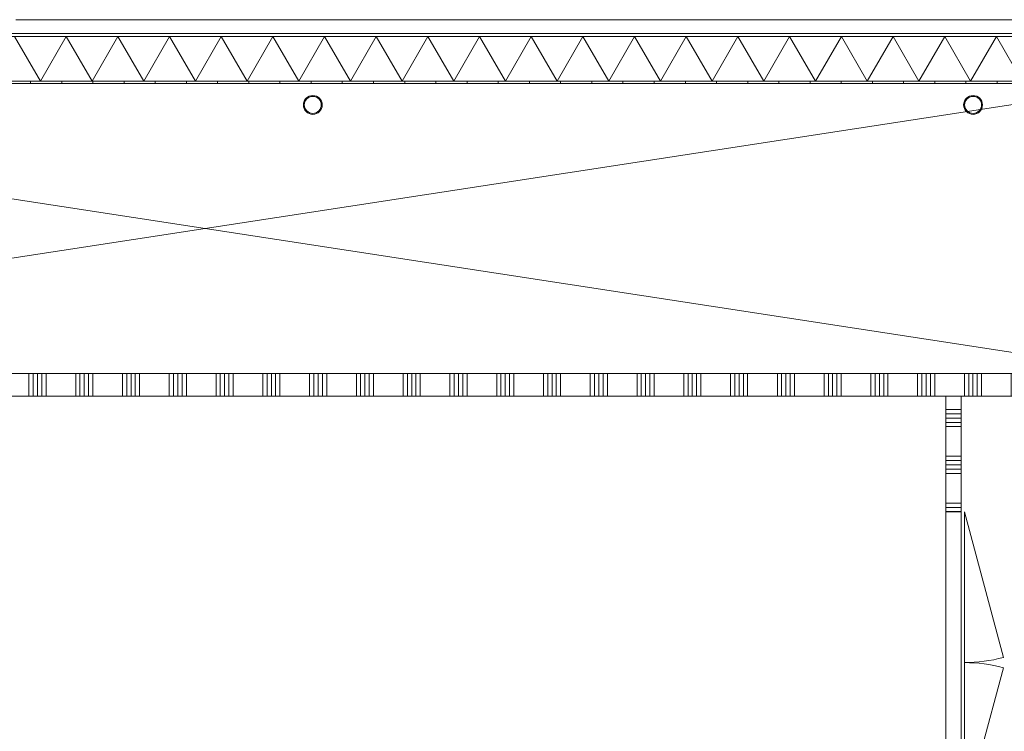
# Model space of a CAD drawing. Header units: millimetres. Extents: x -409 to 257590, y -7786 to 67330.
# Tile 205 of 210: x 173761 to 180076, y 23846 to 28410. Entities that reach past the tile are written whole.
import ezdxf

# ---------------------------------------------------------------- set-up
doc = ezdxf.new("R2010")
doc.units = ezdxf.units.MM
doc.header["$MEASUREMENT"] = 0
doc.linetypes.add('B0702', pattern=[117.37, 78.119999, -39.250001])
for name, color, linetype in [('New_21 Buitenwanden', 7, 'Continuous'), ('New_21 Buitenwanden Doorsnede-arcering', 7, 'Continuous'), ('New_21 Buitenwanden Laagscheidingslijnen', 7, 'Continuous'), ('New_22 NC Binnenwanden', 7, 'Continuous'), ('New_22 NC Binnenwanden Deuren', 7, 'Continuous'), ('New_22 NC Binnenwanden Doorsnede-arcering', 7, 'Continuous'), ('New_22 NC Binnenwanden Laagscheidingslijnen', 7, 'Continuous'), ('New_23 Vloeren', 7, 'Continuous'), ('New_41 Buitenwandafwerking houten latten', 7, 'Continuous'), ('New_Z Ruimtefuncties Zone omranding', 7, 'Continuous'), ('S-COLS-____-OTLN.RVT S', 7, 'Continuous'), ('S-COLS-____-OTLN.RVT S Doorsnede-arcering', 7, 'Continuous')]:
    doc.layers.add(name, color=color, linetype=linetype)

# ---------------------------------------------------------------- blocks, each defined once
blk = doc.blocks.new('Slab_50_3', base_point=(152039.9, 25995.4))
at = {"layer": 'New_23 Vloeren', "color": 1, "linetype": 'Continuous', "lineweight": 0, "flags": 128}
blk.add_lwpolyline([(152039.9, 25995.4), (152039.9, 21435), (166925.3, 21435), (166925.3, 22795), (166805.3, 22795), (166805.3, 24010), (171185.5, 24010, -0.225909), (171564, 23215), (171564.9, 23215), (171564.9, 21435), (180049.9, 21435), (180049.9, 15265.6), (183789.9, 15265.6), (183789.9, 25995.4), (179799.9, 25995.4)], format="xyb", close=True, dxfattribs=at)
blk = doc.blocks.new('Curtain Wall_94_3', base_point=(122029.9, 0))
at = {"layer": 'New_41 Buitenwandafwerking houten latten', "color": 1, "linetype": 'Continuous', "lineweight": 0}
for p, q in [((173785.1, 28409.6), (173740.1, 28409.6)), ((173885.1, 28409.6), (173785.1, 28409.6)), ((173985.1, 28409.6), (173885.1, 28409.6)), ((174085.1, 28409.6), (173985.1, 28409.6)), ((174130.1, 28409.6), (174085.1, 28409.6)), ((174230.1, 28409.6), (174130.1, 28409.6)), ((174330.1, 28409.6), (174230.1, 28409.6)), ((174430.1, 28409.6), (174330.1, 28409.6)), ((174475.1, 28409.6), (174430.1, 28409.6)), ((174575.1, 28409.6), (174475.1, 28409.6)), ((174675.1, 28409.6), (174575.1, 28409.6)), ((174775.1, 28409.6), (174675.1, 28409.6)), ((174820.1, 28409.6), (174775.1, 28409.6)), ((174920.1, 28409.6), (174820.1, 28409.6)), ((175020.1, 28409.6), (174920.1, 28409.6)), ((175120.1, 28409.6), (175020.1, 28409.6)), ((175165.1, 28409.6), (175120.1, 28409.6)), ((175265.1, 28409.6), (175165.1, 28409.6)), ((175365.1, 28409.6), (175265.1, 28409.6)), ((175465.1, 28409.6), (175365.1, 28409.6)), ((175510.1, 28409.6), (175465.1, 28409.6)), ((175610.1, 28409.6), (175510.1, 28409.6)), ((175710.1, 28409.6), (175610.1, 28409.6)), ((175810.1, 28409.6), (175710.1, 28409.6)), ((175855.1, 28409.6), (175810.1, 28409.6)), ((175955.1, 28409.6), (175855.1, 28409.6)), ((176055.1, 28409.6), (175955.1, 28409.6)), ((176155.1, 28409.6), (176055.1, 28409.6)), ((176200.1, 28409.6), (176155.1, 28409.6)), ((176300.1, 28409.6), (176200.1, 28409.6)), ((176400.1, 28409.6), (176300.1, 28409.6)), ((176500.1, 28409.6), (176400.1, 28409.6)), ((176545.1, 28409.6), (176500.1, 28409.6)), ((176645.1, 28409.6), (176545.1, 28409.6)), ((176745.1, 28409.6), (176645.1, 28409.6)), ((176845.1, 28409.6), (176745.1, 28409.6)), ((176890.1, 28409.6), (176845.1, 28409.6)), ((176990.1, 28409.6), (176890.1, 28409.6)), ((177090.1, 28409.6), (176990.1, 28409.6)), ((177190.1, 28409.6), (177090.1, 28409.6)), ((177235.1, 28409.6), (177190.1, 28409.6)), ((177335.1, 28409.6), (177235.1, 28409.6)), ((177435.1, 28409.6), (177335.1, 28409.6)), ((177535.1, 28409.6), (177435.1, 28409.6)), ((177580.1, 28409.6), (177535.1, 28409.6)), ((177680.1, 28409.6), (177580.1, 28409.6)), ((177780.1, 28409.6), (177680.1, 28409.6)), ((177880.1, 28409.6), (177780.1, 28409.6)), ((177925.1, 28409.6), (177880.1, 28409.6)), ((178025.1, 28409.6), (177925.1, 28409.6)), ((178125.1, 28409.6), (178025.1, 28409.6)), ((178225.1, 28409.6), (178125.1, 28409.6)), ((178270.1, 28409.6), (178225.1, 28409.6)), ((178370.1, 28409.6), (178270.1, 28409.6)), ((178470.1, 28409.6), (178370.1, 28409.6)), ((178570.1, 28409.6), (178470.1, 28409.6)), ((178615.1, 28409.6), (178570.1, 28409.6)), ((178715.1, 28409.6), (178615.1, 28409.6)), ((178815.1, 28409.6), (178715.1, 28409.6)), ((178915.1, 28409.6), (178815.1, 28409.6)), ((178960.1, 28409.6), (178915.1, 28409.6)), ((179060.1, 28409.6), (178960.1, 28409.6)), ((179160.1, 28409.6), (179060.1, 28409.6)), ((179260.1, 28409.6), (179160.1, 28409.6)), ((179305.1, 28409.6), (179260.1, 28409.6)), ((179405.1, 28409.6), (179305.1, 28409.6)), ((179505.1, 28409.6), (179405.1, 28409.6)), ((179605.1, 28409.6), (179505.1, 28409.6)), ((179650.1, 28409.6), (179605.1, 28409.6)), ((179750.1, 28409.6), (179650.1, 28409.6)), ((179850.1, 28409.6), (179750.1, 28409.6)), ((179950.1, 28409.6), (179850.1, 28409.6)), ((179995.1, 28409.6), (179950.1, 28409.6)), ((180095.1, 28409.6), (179995.1, 28409.6))]:
    blk.add_line(p, q, dxfattribs=at)
at = {"layer": 'New_41 Buitenwandafwerking houten latten', "color": 253, "linetype": 'B0702', "lineweight": 0, "true_color": 0x99a3a6, "flags": 128}
blk.add_lwpolyline([(183790.1, 28409.6), (183745.1, 28409.6), (183645.1, 28409.6), (183545.1, 28409.6), (183445.1, 28409.6), (183400.1, 28409.6), (183300.1, 28409.6), (183200.1, 28409.6), (183100.1, 28409.6), (183055.1, 28409.6), (182955.1, 28409.6), (182855.1, 28409.6), (182755.1, 28409.6), (182710.1, 28409.6), (182610.1, 28409.6), (182510.1, 28409.6), (182410.1, 28409.6), (182365.1, 28409.6), (182265.1, 28409.6), (182165.1, 28409.6), (182065.1, 28409.6), (182020.1, 28409.6), (181920.1, 28409.6), (181820.1, 28409.6), (181720.1, 28409.6), (181675.1, 28409.6), (181575.1, 28409.6), (181475.1, 28409.6), (181375.1, 28409.6), (181330.1, 28409.6), (181230.1, 28409.6), (181130.1, 28409.6), (181030.1, 28409.6), (180985.1, 28409.6), (180885.1, 28409.6), (180785.1, 28409.6), (180685.1, 28409.6), (180640.1, 28409.6), (180540.1, 28409.6), (180440.1, 28409.6), (180340.1, 28409.6), (180295.1, 28409.6), (180195.1, 28409.6), (180095.1, 28409.6), (179995.1, 28409.6), (179950.1, 28409.6), (179850.1, 28409.6), (179750.1, 28409.6), (179650.1, 28409.6), (179605.1, 28409.6), (179505.1, 28409.6), (179405.1, 28409.6), (179305.1, 28409.6), (179260.1, 28409.6), (179160.1, 28409.6), (179060.1, 28409.6), (178960.1, 28409.6), (178915.1, 28409.6), (178815.1, 28409.6), (178715.1, 28409.6), (178615.1, 28409.6), (178570.1, 28409.6), (178470.1, 28409.6), (178370.1, 28409.6), (178270.1, 28409.6), (178225.1, 28409.6), (178125.1, 28409.6), (178025.1, 28409.6), (177925.1, 28409.6), (177880.1, 28409.6), (177780.1, 28409.6), (177680.1, 28409.6), (177580.1, 28409.6), (177535.1, 28409.6), (177435.1, 28409.6), (177335.1, 28409.6), (177235.1, 28409.6), (177190.1, 28409.6), (177090.1, 28409.6), (176990.1, 28409.6), (176890.1, 28409.6), (176845.1, 28409.6), (176745.1, 28409.6), (176645.1, 28409.6), (176545.1, 28409.6), (176500.1, 28409.6), (176400.1, 28409.6), (176300.1, 28409.6), (176200.1, 28409.6), (176155.1, 28409.6), (176055.1, 28409.6), (175955.1, 28409.6), (175855.1, 28409.6), (175810.1, 28409.6), (175710.1, 28409.6), (175610.1, 28409.6), (175510.1, 28409.6), (175465.1, 28409.6), (175365.1, 28409.6), (175265.1, 28409.6), (175165.1, 28409.6), (175120.1, 28409.6), (175020.1, 28409.6), (174920.1, 28409.6), (174820.1, 28409.6), (174775.1, 28409.6), (174675.1, 28409.6), (174575.1, 28409.6), (174475.1, 28409.6), (174430.1, 28409.6), (174330.1, 28409.6), (174230.1, 28409.6), (174130.1, 28409.6), (174085.1, 28409.6), (173985.1, 28409.6), (173885.1, 28409.6), (173785.1, 28409.6), (173740.1, 28409.6), (173640.1, 28409.6), (173540.1, 28409.6), (173440.1, 28409.6), (173395.1, 28409.6), (173295.1, 28409.6), (173195.1, 28409.6), (173095.1, 28409.6), (173050.1, 28409.6), (172950.1, 28409.6), (172850.1, 28409.6), (172750.1, 28409.6), (172705.1, 28409.6), (172605.1, 28409.6), (172505.1, 28409.6), (172405.1, 28409.6), (172360.1, 28409.6), (172260.1, 28409.6), (172160.1, 28409.6), (172060.1, 28409.6), (172015.1, 28409.6), (171915.1, 28409.6), (171815.1, 28409.6), (171715.1, 28409.6), (171670.1, 28409.6), (171570.1, 28409.6), (171470.1, 28409.6), (171370.1, 28409.6), (171325.1, 28409.6), (171225.1, 28409.6), (171125.1, 28409.6), (171025.1, 28409.6), (170980.1, 28409.6), (170880.1, 28409.6), (170780.1, 28409.6), (170680.1, 28409.6), (170635.1, 28409.6), (170535.1, 28409.6), (170435.1, 28409.6), (170335.1, 28409.6), (170290.1, 28409.6), (170190.1, 28409.6), (170090.1, 28409.6), (169990.1, 28409.6), (169945.1, 28409.6), (169845.1, 28409.6), (169745.1, 28409.6), (169645.1, 28409.6), (169600.1, 28409.6), (169500.1, 28409.6), (169400.1, 28409.6), (169300.1, 28409.6), (169255.1, 28409.6), (169155.1, 28409.6), (169055.1, 28409.6), (168955.1, 28409.6), (168910.1, 28409.6), (168810.1, 28409.6), (168710.1, 28409.6), (168610.1, 28409.6), (168565.1, 28409.6), (168465.1, 28409.6), (168365.1, 28409.6), (168265.1, 28409.6), (168220.1, 28409.6), (168120.1, 28409.6), (168020.1, 28409.6), (167920.1, 28409.6), (167875.1, 28409.6), (167775.1, 28409.6), (167675.1, 28409.6), (167575.1, 28409.6), (167530.1, 28409.6), (167430.1, 28409.6), (167330.1, 28409.6), (167230.1, 28409.6), (167185.1, 28409.6), (167085.1, 28409.6), (166985.1, 28409.6), (166885.1, 28409.6), (166840.1, 28409.6), (166740.1, 28409.6), (166640.1, 28409.6), (166540.1, 28409.6), (166495.1, 28409.6), (166395.1, 28409.6), (166295.1, 28409.6), (166195.1, 28409.6), (166150.1, 28409.6), (166050.1, 28409.6), (165950.1, 28409.6), (165850.1, 28409.6), (165805.1, 28409.6), (165705.1, 28409.6), (165605.1, 28409.6), (165505.1, 28409.6), (165460.1, 28409.6), (165360.1, 28409.6), (165260.1, 28409.6), (165160.1, 28409.6), (165115.1, 28409.6), (165015.1, 28409.6), (164915.1, 28409.6), (164815.1, 28409.6), (164770.1, 28409.6), (164670.1, 28409.6), (164570.1, 28409.6), (164470.1, 28409.6), (164425.1, 28409.6), (164325.1, 28409.6), (164225.1, 28409.6), (164125.1, 28409.6), (164080.1, 28409.6), (163980.1, 28409.6), (163880.1, 28409.6), (163780.1, 28409.6), (163735.1, 28409.6), (163635.1, 28409.6), (163535.1, 28409.6), (163435.1, 28409.6), (163390.1, 28409.6), (163290.1, 28409.6), (163190.1, 28409.6), (163090.1, 28409.6), (163045.1, 28409.6), (162945.1, 28409.6), (162845.1, 28409.6), (162745.1, 28409.6), (162700.1, 28409.6), (162600.1, 28409.6), (162500.1, 28409.6), (162400.1, 28409.6), (162355.1, 28409.6), (162255.1, 28409.6), (162155.1, 28409.6), (162055.1, 28409.6), (162010.1, 28409.6), (161910.1, 28409.6), (161810.1, 28409.6), (161710.1, 28409.6), (161665.1, 28409.6), (161565.1, 28409.6), (161465.1, 28409.6), (161365.1, 28409.6), (161320.1, 28409.6), (161220.1, 28409.6), (161120.1, 28409.6), (161020.1, 28409.6), (160975.1, 28409.6), (160875.1, 28409.6), (160775.1, 28409.6), (160675.1, 28409.6), (160630.1, 28409.6), (160530.1, 28409.6), (160430.1, 28409.6), (160330.1, 28409.6), (160285.1, 28409.6), (160185.1, 28409.6), (160085.1, 28409.6), (159985.1, 28409.6), (159940.1, 28409.6), (159840.1, 28409.6), (159740.1, 28409.6), (159640.1, 28409.6), (159595.1, 28409.6), (159495.1, 28409.6), (159395.1, 28409.6), (159295.1, 28409.6), (159250.1, 28409.6), (159150.1, 28409.6), (159050.1, 28409.6), (158950.1, 28409.6), (158905.1, 28409.6), (158805.1, 28409.6), (158705.1, 28409.6), (158605.1, 28409.6), (158560.1, 28409.6), (158460.1, 28409.6), (158360.1, 28409.6), (158260.1, 28409.6), (158215.1, 28409.6), (158115.1, 28409.6), (158015.1, 28409.6), (157915.1, 28409.6), (157870.1, 28409.6), (157770.1, 28409.6), (157670.1, 28409.6), (157570.1, 28409.6), (157525.1, 28409.6), (157425.1, 28409.6), (157325.1, 28409.6), (157225.1, 28409.6), (157180.1, 28409.6), (157080.1, 28409.6), (156980.1, 28409.6), (156880.1, 28409.6), (156835.1, 28409.6), (156735.1, 28409.6), (156635.1, 28409.6), (156535.1, 28409.6), (156490.1, 28409.6), (156390.1, 28409.6), (156290.1, 28409.6), (156190.1, 28409.6), (156145.1, 28409.6), (156045.1, 28409.6), (155945.1, 28409.6), (155845.1, 28409.6), (155800.1, 28409.6), (155700.1, 28409.6), (155600.1, 28409.6), (155500.1, 28409.6), (155455.1, 28409.6), (155355.1, 28409.6), (155255.1, 28409.6), (155155.1, 28409.6), (155110.1, 28409.6), (155010.1, 28409.6), (154910.1, 28409.6), (154810.1, 28409.6), (154765.1, 28409.6), (154665.1, 28409.6), (154565.1, 28409.6), (154465.1, 28409.6), (154420.1, 28409.6), (154320.1, 28409.6), (154220.1, 28409.6), (154120.1, 28409.6), (154075.1, 28409.6), (153975.1, 28409.6), (153875.1, 28409.6), (153775.1, 28409.6), (153730.1, 28409.6), (153630.1, 28409.6), (153530.1, 28409.6), (153430.1, 28409.6), (153385.1, 28409.6), (153285.1, 28409.6), (153185.1, 28409.6), (153085.1, 28409.6), (153040.1, 28409.6), (152940.1, 28409.6), (152840.1, 28409.6), (152740.1, 28409.6), (152695.1, 28409.6), (152595.1, 28409.6), (152495.1, 28409.6), (152395.1, 28409.6), (152350.1, 28409.6), (152250.1, 28409.6), (152150.1, 28409.6), (152050.1, 28409.6)], dxfattribs=at)
blk = doc.blocks.new('*X2513', base_point=(122029.9, 0))
at = {"layer": 'New_22 NC Binnenwanden Doorsnede-arcering', "color": 254, "linetype": 'Continuous', "lineweight": 0, "true_color": 0xe9ebeb}
for p, q in [((179820, 26035), (179820, 26140.1)), ((179847.4, 26035), (179847.4, 26140.1)), ((179874.8, 26035), (179874.8, 26140.1)), ((179902.3, 26035), (179902.3, 26140.1)), ((179929.7, 26035), (179929.7, 26140.1)), ((180120, 26035.1), (180120, 26140.1)), ((180147.4, 26035.1), (180147.4, 26140.1)), ((180174.8, 26035.1), (180174.8, 26140.1)), ((180202.3, 26035.1), (180202.3, 26140.1)), ((180229.7, 26035.1), (180229.7, 26140.1)), ((180420, 26035.1), (180420, 26140.1)), ((180447.4, 26035.1), (180447.4, 26140.1)), ((180474.8, 26035.1), (180474.8, 26140.1)), ((180502.3, 26035.1), (180502.3, 26140.1)), ((180529.7, 26035.1), (180529.7, 26140.1)), ((180720, 26035.1), (180720, 26140.1)), ((180747.4, 26035.1), (180747.4, 26140.1)), ((180774.8, 26035.1), (180774.8, 26140.1)), ((180802.3, 26035.1), (180802.3, 26140.1)), ((180829.7, 26035.1), (180829.7, 26140.1)), ((181020, 26035.1), (181020, 26140.1)), ((181047.4, 26035.1), (181047.4, 26140.1)), ((181074.8, 26035.1), (181074.8, 26140.1)), ((181102.3, 26035.1), (181102.3, 26140.1)), ((181129.7, 26035.1), (181129.7, 26140.1)), ((181320, 26035.1), (181320, 26140.1)), ((181347.4, 26035.1), (181347.4, 26140.1)), ((181374.8, 26035.1), (181374.8, 26140.1)), ((181402.3, 26035.1), (181402.3, 26140.1)), ((181429.7, 26035.1), (181429.7, 26140.1)), ((181620, 26035.1), (181620, 26140.1)), ((181647.4, 26035.1), (181647.4, 26140.1)), ((181674.8, 26035.1), (181674.8, 26140.1)), ((181702.3, 26035.1), (181702.3, 26140.1)), ((181729.7, 26035.1), (181729.7, 26140.1)), ((181920, 26035.1), (181920, 26140.1)), ((181947.4, 26035.1), (181947.4, 26140.1)), ((181974.8, 26035.1), (181974.8, 26140.1)), ((182002.3, 26035.1), (182002.3, 26140.1)), ((182029.7, 26035.1), (182029.7, 26140.1)), ((182220, 26035.1), (182220, 26140.1)), ((182247.4, 26035.1), (182247.4, 26140.1)), ((182274.8, 26035.1), (182274.8, 26140.1)), ((182302.3, 26035.1), (182302.3, 26140.1)), ((182329.7, 26035.1), (182329.7, 26140.1)), ((182520, 26035.1), (182520, 26140.1)), ((182547.4, 26035.1), (182547.4, 26140.1)), ((182574.8, 26035.1), (182574.8, 26140.1)), ((182602.3, 26035.1), (182602.3, 26140.1)), ((182629.7, 26035.1), (182629.7, 26140.1)), ((182820, 26035.1), (182820, 26140.1)), ((182847.4, 26035.1), (182847.4, 26140.1)), ((182874.8, 26035.1), (182874.8, 26140.1)), ((182902.3, 26035.1), (182902.3, 26140.1)), ((182929.7, 26035.1), (182929.7, 26140.1)), ((183120, 26035.1), (183120, 26140.1)), ((183147.4, 26035.1), (183147.4, 26140.1)), ((183174.8, 26035.1), (183174.8, 26140.1)), ((183202.3, 26035.1), (183202.3, 26140.1)), ((183229.7, 26035.1), (183229.7, 26140.1)), ((183420, 26035.1), (183420, 26140.1)), ((183447.4, 26035.1), (183447.4, 26140.1)), ((183474.8, 26035.1), (183474.8, 26140.1)), ((183502.3, 26035.1), (183502.3, 26140.1)), ((183529.7, 26035.1), (183529.7, 26140.1)), ((183720, 26035.1), (183720, 26140.1)), ((183747.4, 26035.1), (183747.4, 26140.1)), ((183774.8, 26035.1), (183774.8, 26140.1)), ((179820, 25995.1), (179820, 26035)), ((179847.4, 25995.1), (179847.4, 26035)), ((179874.8, 25995.1), (179874.8, 26035)), ((179902.3, 25995.1), (179902.3, 26035)), ((179929.7, 25995.1), (179929.7, 26035)), ((180120, 25995.1), (180120, 26035.1)), ((180147.4, 25995.1), (180147.4, 26035.1)), ((180174.8, 25995.1), (180174.8, 26035.1)), ((180202.3, 25995.1), (180202.3, 26035.1)), ((180229.7, 25995.1), (180229.7, 26035.1)), ((180420, 25995.1), (180420, 26035.1)), ((180447.4, 25995.1), (180447.4, 26035.1)), ((180474.8, 25995.1), (180474.8, 26035.1)), ((180502.3, 25995.1), (180502.3, 26035.1)), ((180529.7, 25995.1), (180529.7, 26035.1)), ((180720, 25995.1), (180720, 26035.1)), ((180747.4, 25995.1), (180747.4, 26035.1)), ((180774.8, 25995.1), (180774.8, 26035.1)), ((180802.3, 25995.1), (180802.3, 26035.1)), ((180829.7, 25995.1), (180829.7, 26035.1)), ((181020, 25995.1), (181020, 26035.1)), ((181047.4, 25995.1), (181047.4, 26035.1)), ((181074.8, 25995.1), (181074.8, 26035.1)), ((181102.3, 25995.1), (181102.3, 26035.1)), ((181129.7, 25995.1), (181129.7, 26035.1)), ((181320, 25995.1), (181320, 26035.1)), ((181347.4, 25995.1), (181347.4, 26035.1)), ((181374.8, 25995.1), (181374.8, 26035.1)), ((181402.3, 25995.1), (181402.3, 26035.1)), ((181429.7, 25995.1), (181429.7, 26035.1)), ((181620, 25995.1), (181620, 26035.1)), ((181647.4, 25995.1), (181647.4, 26035.1)), ((181674.8, 25995.1), (181674.8, 26035.1)), ((181702.3, 25995.1), (181702.3, 26035.1)), ((181729.7, 25995.1), (181729.7, 26035.1)), ((181920, 25995.1), (181920, 26035.1)), ((181947.4, 25995.1), (181947.4, 26035.1)), ((181974.8, 25995.1), (181974.8, 26035.1)), ((182002.3, 25995.1), (182002.3, 26035.1)), ((182029.7, 25995.1), (182029.7, 26035.1)), ((182220, 25995.1), (182220, 26035.1)), ((182247.4, 25995.1), (182247.4, 26035.1)), ((182274.8, 25995.1), (182274.8, 26035.1)), ((182302.3, 25995.1), (182302.3, 26035.1)), ((182329.7, 25995.1), (182329.7, 26035.1)), ((182520, 25995.1), (182520, 26035.1)), ((182547.4, 25995.1), (182547.4, 26035.1)), ((182574.8, 25995.1), (182574.8, 26035.1)), ((182602.3, 25995.1), (182602.3, 26035.1)), ((182629.7, 25995.1), (182629.7, 26035.1)), ((182820, 25995.1), (182820, 26035.1)), ((182847.4, 25995.1), (182847.4, 26035.1)), ((182874.8, 25995.1), (182874.8, 26035.1)), ((182902.3, 25995.1), (182902.3, 26035.1)), ((182929.7, 25995.1), (182929.7, 26035.1)), ((183120, 25995.1), (183120, 26035.1)), ((183147.4, 25995.1), (183147.4, 26035.1)), ((183174.8, 25995.1), (183174.8, 26035.1)), ((183202.3, 25995.1), (183202.3, 26035.1)), ((183229.7, 25995.1), (183229.7, 26035.1)), ((183420, 25995.1), (183420, 26035.1)), ((183447.4, 25995.1), (183447.4, 26035.1)), ((183474.8, 25995.1), (183474.8, 26035.1)), ((183502.3, 25995.1), (183502.3, 26035.1)), ((183529.7, 25995.1), (183529.7, 26035.1)), ((183720, 25995.1), (183720, 26035.1)), ((183747.4, 25995.1), (183747.4, 26035.1)), ((183774.8, 25995.1), (183774.8, 26035.1))]:
    blk.add_line(p, q, dxfattribs=at)
blk = doc.blocks.new('*X2514', base_point=(122029.9, 0))
at = {"layer": 'New_22 NC Binnenwanden Doorsnede-arcering', "color": 254, "linetype": 'Continuous', "lineweight": 0, "true_color": 0xe9ebeb}
for p, q in [((173820, 26035), (173820, 26140)), ((173847.4, 26035), (173847.4, 26140)), ((173874.8, 26035), (173874.8, 26140)), ((173902.3, 26035), (173902.3, 26140)), ((173929.7, 26035), (173929.7, 26140)), ((174120, 26035), (174120, 26140)), ((174147.4, 26035), (174147.4, 26140)), ((174174.8, 26035), (174174.8, 26140)), ((174202.3, 26035), (174202.3, 26140)), ((174229.7, 26035), (174229.7, 26140)), ((174420, 26035), (174420, 26140)), ((174447.4, 26035), (174447.4, 26140)), ((174474.8, 26035), (174474.8, 26140)), ((174502.3, 26035), (174502.3, 26140)), ((174529.7, 26035), (174529.7, 26140)), ((174720, 26035), (174720, 26140)), ((174747.4, 26035), (174747.4, 26140)), ((174774.8, 26035), (174774.8, 26140)), ((174802.3, 26035), (174802.3, 26140)), ((174829.7, 26035), (174829.7, 26140)), ((175020, 26035), (175020, 26140)), ((175047.4, 26035), (175047.4, 26140)), ((175074.8, 26035), (175074.8, 26140)), ((175102.3, 26035), (175102.3, 26140)), ((175129.7, 26035), (175129.7, 26140)), ((175320, 26035), (175320, 26140)), ((175347.4, 26035), (175347.4, 26140)), ((175374.8, 26035), (175374.8, 26140)), ((175402.3, 26035), (175402.3, 26140)), ((175429.7, 26035), (175429.7, 26140)), ((175620, 26035), (175620, 26140)), ((175647.4, 26035), (175647.4, 26140)), ((175674.8, 26035), (175674.8, 26140)), ((175702.3, 26035), (175702.3, 26140)), ((175729.7, 26035), (175729.7, 26140)), ((175920, 26035), (175920, 26140)), ((175947.4, 26035), (175947.4, 26140)), ((175974.8, 26035), (175974.8, 26140)), ((176002.3, 26035), (176002.3, 26140)), ((176029.7, 26035), (176029.7, 26140)), ((176220, 26035), (176220, 26140)), ((176247.4, 26035), (176247.4, 26140)), ((176274.8, 26035), (176274.8, 26140)), ((176302.3, 26035), (176302.3, 26140)), ((176329.7, 26035), (176329.7, 26140)), ((176520, 26035), (176520, 26140)), ((176547.4, 26035), (176547.4, 26140)), ((176574.8, 26035), (176574.8, 26140)), ((176602.3, 26035), (176602.3, 26140)), ((176629.7, 26035), (176629.7, 26140)), ((176820, 26035), (176820, 26140)), ((176847.4, 26035), (176847.4, 26140)), ((176874.8, 26035), (176874.8, 26140)), ((176902.3, 26035), (176902.3, 26140)), ((176929.7, 26035), (176929.7, 26140)), ((177120, 26035), (177120, 26140)), ((177147.4, 26035), (177147.4, 26140)), ((177174.8, 26035), (177174.8, 26140)), ((177202.3, 26035), (177202.3, 26140)), ((177229.7, 26035), (177229.7, 26140)), ((177420, 26035), (177420, 26140)), ((177447.4, 26035), (177447.4, 26140)), ((177474.8, 26035), (177474.8, 26140)), ((177502.3, 26035), (177502.3, 26140)), ((177529.7, 26035), (177529.7, 26140)), ((177720, 26035), (177720, 26140)), ((177747.4, 26035), (177747.4, 26140)), ((177774.8, 26035), (177774.8, 26140)), ((177802.3, 26035), (177802.3, 26140)), ((177829.7, 26035), (177829.7, 26140)), ((178020, 26035), (178020, 26140)), ((178047.4, 26035), (178047.4, 26140)), ((178074.8, 26035), (178074.8, 26140)), ((178102.3, 26035), (178102.3, 26140)), ((178129.7, 26035), (178129.7, 26140)), ((178320, 26035), (178320, 26140)), ((178347.4, 26035), (178347.4, 26140)), ((178374.8, 26035), (178374.8, 26140)), ((178402.3, 26035), (178402.3, 26140)), ((178429.7, 26035), (178429.7, 26140)), ((178620, 26035), (178620, 26140.1)), ((178647.4, 26035), (178647.4, 26140.1)), ((178674.8, 26035), (178674.8, 26140.1)), ((178702.3, 26035), (178702.3, 26140.1)), ((178729.7, 26035), (178729.7, 26140.1)), ((178920, 26035), (178920, 26140.1)), ((178947.4, 26035), (178947.4, 26140.1)), ((178974.8, 26035), (178974.8, 26140.1)), ((179002.3, 26035), (179002.3, 26140.1)), ((179029.7, 26035), (179029.7, 26140.1)), ((179220, 26035), (179220, 26140.1)), ((179247.4, 26035), (179247.4, 26140.1)), ((179274.8, 26035), (179274.8, 26140.1)), ((179302.3, 26035), (179302.3, 26140.1)), ((179329.7, 26035), (179329.7, 26140.1)), ((179520, 26035), (179520, 26140.1)), ((179547.4, 26035), (179547.4, 26140.1)), ((179574.8, 26035), (179574.8, 26140.1)), ((179602.3, 26035), (179602.3, 26140.1)), ((179629.7, 26035), (179629.7, 26140.1)), ((173820, 25995), (173820, 26035)), ((173847.4, 25995), (173847.4, 26035)), ((173874.8, 25995), (173874.8, 26035)), ((173902.3, 25995), (173902.3, 26035)), ((173929.7, 25995), (173929.7, 26035)), ((174120, 25995), (174120, 26035)), ((174147.4, 25995), (174147.4, 26035)), ((174174.8, 25995), (174174.8, 26035)), ((174202.3, 25995), (174202.3, 26035)), ((174229.7, 25995), (174229.7, 26035)), ((174420, 25995), (174420, 26035)), ((174447.4, 25995), (174447.4, 26035)), ((174474.8, 25995), (174474.8, 26035)), ((174502.3, 25995), (174502.3, 26035)), ((174529.7, 25995), (174529.7, 26035)), ((174720, 25995), (174720, 26035)), ((174747.4, 25995), (174747.4, 26035)), ((174774.8, 25995), (174774.8, 26035)), ((174802.3, 25995), (174802.3, 26035)), ((174829.7, 25995), (174829.7, 26035)), ((175020, 25995), (175020, 26035)), ((175047.4, 25995), (175047.4, 26035)), ((175074.8, 25995), (175074.8, 26035)), ((175102.3, 25995), (175102.3, 26035)), ((175129.7, 25995), (175129.7, 26035)), ((175320, 25995), (175320, 26035)), ((175347.4, 25995), (175347.4, 26035)), ((175374.8, 25995), (175374.8, 26035)), ((175402.3, 25995), (175402.3, 26035)), ((175429.7, 25995), (175429.7, 26035)), ((175620, 25995), (175620, 26035)), ((175647.4, 25995), (175647.4, 26035)), ((175674.8, 25995), (175674.8, 26035)), ((175702.3, 25995), (175702.3, 26035)), ((175729.7, 25995), (175729.7, 26035)), ((175920, 25995), (175920, 26035)), ((175947.4, 25995), (175947.4, 26035)), ((175974.8, 25995), (175974.8, 26035)), ((176002.3, 25995), (176002.3, 26035)), ((176029.7, 25995), (176029.7, 26035)), ((176220, 25995), (176220, 26035)), ((176247.4, 25995), (176247.4, 26035)), ((176274.8, 25995), (176274.8, 26035)), ((176302.3, 25995), (176302.3, 26035)), ((176329.7, 25995), (176329.7, 26035)), ((176520, 25995), (176520, 26035)), ((176547.4, 25995), (176547.4, 26035)), ((176574.8, 25995), (176574.8, 26035)), ((176602.3, 25995), (176602.3, 26035)), ((176629.7, 25995), (176629.7, 26035)), ((176820, 25995), (176820, 26035)), ((176847.4, 25995), (176847.4, 26035)), ((176874.8, 25995), (176874.8, 26035)), ((176902.3, 25995), (176902.3, 26035)), ((176929.7, 25995), (176929.7, 26035)), ((177120, 25995), (177120, 26035)), ((177147.4, 25995), (177147.4, 26035)), ((177174.8, 25995), (177174.8, 26035)), ((177202.3, 25995), (177202.3, 26035)), ((177229.7, 25995), (177229.7, 26035)), ((177420, 25995), (177420, 26035)), ((177447.4, 25995), (177447.4, 26035)), ((177474.8, 25995), (177474.8, 26035)), ((177502.3, 25995), (177502.3, 26035)), ((177529.7, 25995), (177529.7, 26035)), ((177720, 25995), (177720, 26035)), ((177747.4, 25995), (177747.4, 26035)), ((177774.8, 25995), (177774.8, 26035)), ((177802.3, 25995), (177802.3, 26035)), ((177829.7, 25995), (177829.7, 26035)), ((178020, 25995), (178020, 26035)), ((178047.4, 25995), (178047.4, 26035)), ((178074.8, 25995), (178074.8, 26035)), ((178102.3, 25995), (178102.3, 26035)), ((178129.7, 25995), (178129.7, 26035)), ((178320, 25995), (178320, 26035)), ((178347.4, 25995), (178347.4, 26035)), ((178374.8, 25995), (178374.8, 26035)), ((178402.3, 25995), (178402.3, 26035)), ((178429.7, 25995), (178429.7, 26035)), ((178620, 25995.1), (178620, 26035)), ((178647.4, 25995.1), (178647.4, 26035)), ((178674.8, 25995.1), (178674.8, 26035)), ((178702.3, 25995.1), (178702.3, 26035)), ((178729.7, 25995.1), (178729.7, 26035)), ((178920, 25995.1), (178920, 26035)), ((178947.4, 25995.1), (178947.4, 26035)), ((178974.8, 25995.1), (178974.8, 26035)), ((179002.3, 25995.1), (179002.3, 26035)), ((179029.7, 25995.1), (179029.7, 26035)), ((179220, 25995.1), (179220, 26035)), ((179247.4, 25995.1), (179247.4, 26035)), ((179274.8, 25995.1), (179274.8, 26035)), ((179302.3, 25995.1), (179302.3, 26035)), ((179329.7, 25995.1), (179329.7, 26035)), ((179520, 25995.1), (179520, 26035)), ((179547.4, 25995.1), (179547.4, 26035)), ((179574.8, 25995.1), (179574.8, 26035)), ((179602.3, 25995.1), (179602.3, 26035)), ((179629.7, 25995.1), (179629.7, 26035))]:
    blk.add_line(p, q, dxfattribs=at)
blk = doc.blocks.new('Wall_582_3', base_point=(152040.5, 26139.8))
at = {"layer": 'New_22 NC Binnenwanden', "color": 8, "linetype": 'Continuous', "lineweight": 0, "true_color": 0x778488, "flags": 128}
for points in [[(179699.9, 26140.1), (152040.5, 26139.8)], [(183789.9, 26140.1), (179799.9, 26140.1)], [(167765.4, 25995), (179699.9, 25995.1)], [(179799.9, 25995.1), (183563.9, 25995.1)]]:
    blk.add_lwpolyline(points, dxfattribs=at)
at = {"layer": 'New_22 NC Binnenwanden Laagscheidingslijnen', "color": 8, "linetype": 'Continuous', "lineweight": 0, "true_color": 0x778488}
for p, q in [((179799.9, 26140.1), (179699.9, 26140.1)), ((179699.9, 25995.1), (179799.9, 25995.1))]:
    blk.add_line(p, q, dxfattribs=at)
at = {"layer": 'New_22 NC Binnenwanden', "color": 8, "lineweight": 0, "true_color": 0x778488}
for name in ['*X2514', '*X2513']:
    blk.add_blockref(name, (122029.9, 0), dxfattribs=at)
blk = doc.blocks.new('*X2530', base_point=(122029.9, 0))
at = {"layer": 'New_21 Buitenwanden Doorsnede-arcering', "linetype": 'Continuous', "lineweight": 0, "true_color": 0xe9ebeb}
for points in [[(173781.3, 28302.6), (173781.3, 28302.5), (173931.3, 28302.5), (173931.3, 28302.6)], [(174081.3, 28302.6), (174081.3, 28302.5), (174231.3, 28302.5), (174231.3, 28302.6)], [(174381.3, 28302.6), (174381.3, 28302.5), (174531.3, 28302.5), (174531.3, 28302.6)], [(174681.3, 28302.6), (174681.3, 28302.5), (174831.3, 28302.5), (174831.3, 28302.6)], [(174981.3, 28302.6), (174981.3, 28302.5), (175131.3, 28302.5), (175131.3, 28302.6)], [(175281.3, 28302.6), (175281.3, 28302.5), (175431.3, 28302.5), (175431.3, 28302.6)], [(175581.3, 28302.6), (175581.3, 28302.5), (175731.3, 28302.5), (175731.3, 28302.6)], [(175881.3, 28302.6), (175881.3, 28302.5), (176031.3, 28302.5), (176031.3, 28302.6)], [(176181.3, 28302.6), (176181.3, 28302.5), (176331.3, 28302.5), (176331.3, 28302.6)], [(176481.3, 28302.6), (176481.3, 28302.5), (176631.3, 28302.5), (176631.3, 28302.6)], [(176781.3, 28302.6), (176781.3, 28302.5), (176931.3, 28302.5), (176931.3, 28302.6)], [(177081.3, 28302.6), (177081.3, 28302.5), (177231.3, 28302.5), (177231.3, 28302.6)], [(177381.3, 28302.6), (177381.3, 28302.5), (177531.3, 28302.5), (177531.3, 28302.6)], [(177681.3, 28302.6), (177681.3, 28302.5), (177831.3, 28302.5), (177831.3, 28302.6)], [(177981.3, 28302.6), (177981.3, 28302.5), (178131.3, 28302.5), (178131.3, 28302.6)], [(178281.3, 28302.6), (178281.3, 28302.5), (178431.3, 28302.5), (178431.3, 28302.6)], [(178581.3, 28302.6), (178581.3, 28302.5), (178731.3, 28302.5), (178731.3, 28302.6)], [(178881.3, 28302.6), (178881.3, 28302.5), (179031.3, 28302.5), (179031.3, 28302.6)], [(179181.3, 28302.6), (179181.3, 28302.5), (179331.3, 28302.5), (179331.3, 28302.6)], [(179481.3, 28302.6), (179481.3, 28302.5), (179631.3, 28302.5), (179631.3, 28302.6)], [(179781.3, 28302.6), (179781.3, 28302.5), (179931.3, 28302.5), (179931.3, 28302.6)]]:
    blk.add_hatch(color=254, dxfattribs=at).paths.add_polyline_path(points)
blk = doc.blocks.new('*X2531', base_point=(122029.9, 0))
at = {"layer": 'New_21 Buitenwanden Doorsnede-arcering', "linetype": 'Continuous', "lineweight": 0, "true_color": 0xe9ebeb}
for points in [[(173781.3, 28015.5), (173781.3, 28015.4), (173931.3, 28015.4), (173931.3, 28015.5)], [(174081.3, 28015.5), (174081.3, 28015.4), (174231.3, 28015.4), (174231.3, 28015.5)], [(174381.3, 28015.5), (174381.3, 28015.4), (174531.3, 28015.4), (174531.3, 28015.5)], [(174681.3, 28015.5), (174681.3, 28015.4), (174831.3, 28015.4), (174831.3, 28015.5)], [(174981.3, 28015.5), (174981.3, 28015.4), (175131.3, 28015.4), (175131.3, 28015.5)], [(175281.3, 28015.5), (175281.3, 28015.4), (175431.3, 28015.4), (175431.3, 28015.5)], [(175581.3, 28015.5), (175581.3, 28015.4), (175731.3, 28015.4), (175731.3, 28015.5)], [(175881.3, 28015.5), (175881.3, 28015.4), (176031.3, 28015.4), (176031.3, 28015.5)], [(176181.3, 28015.5), (176181.3, 28015.4), (176331.3, 28015.4), (176331.3, 28015.5)], [(176481.3, 28015.5), (176481.3, 28015.4), (176631.3, 28015.4), (176631.3, 28015.5)], [(176781.3, 28015.5), (176781.3, 28015.4), (176931.3, 28015.4), (176931.3, 28015.5)], [(177081.3, 28015.5), (177081.3, 28015.4), (177231.3, 28015.4), (177231.3, 28015.5)], [(177381.3, 28015.5), (177381.3, 28015.4), (177531.3, 28015.4), (177531.3, 28015.5)], [(177681.3, 28015.5), (177681.3, 28015.4), (177831.3, 28015.4), (177831.3, 28015.5)], [(177981.3, 28015.5), (177981.3, 28015.4), (178131.3, 28015.4), (178131.3, 28015.5)], [(178281.3, 28015.5), (178281.3, 28015.4), (178431.3, 28015.4), (178431.3, 28015.5)], [(178581.3, 28015.5), (178581.3, 28015.4), (178731.3, 28015.4), (178731.3, 28015.5)], [(178881.3, 28015.5), (178881.3, 28015.4), (179031.3, 28015.4), (179031.3, 28015.5)], [(179181.3, 28015.5), (179181.3, 28015.4), (179331.3, 28015.4), (179331.3, 28015.5)], [(179481.3, 28015.5), (179481.3, 28015.4), (179631.3, 28015.4), (179631.3, 28015.5)], [(179781.3, 28015.5), (179781.3, 28015.4), (179931.3, 28015.4), (179931.3, 28015.5)]]:
    blk.add_hatch(color=254, dxfattribs=at).paths.add_polyline_path(points)
blk = doc.blocks.new('*X2532', base_point=(122029.9, 0))
at = {"layer": 'New_21 Buitenwanden Doorsnede-arcering', "color": 254, "linetype": 'Continuous', "lineweight": 0, "true_color": 0xe9ebeb}
for p, q in [((173728.2, 28302.5), (173893.9, 28015.5)), ((174059.6, 28302.5), (173893.9, 28015.5)), ((174059.6, 28302.5), (174225.3, 28015.5)), ((174391, 28302.5), (174225.3, 28015.5)), ((174391, 28302.5), (174556.7, 28015.5)), ((174722.4, 28302.5), (174556.7, 28015.5)), ((174722.4, 28302.5), (174888.1, 28015.5)), ((175053.8, 28302.5), (174888.1, 28015.5)), ((175053.8, 28302.5), (175219.5, 28015.5)), ((175385.2, 28302.5), (175219.5, 28015.5)), ((175385.2, 28302.5), (175550.9, 28015.5)), ((175716.6, 28302.5), (175550.9, 28015.5)), ((175716.6, 28302.5), (175882.3, 28015.5)), ((176048, 28302.5), (175882.3, 28015.5)), ((176048, 28302.5), (176213.7, 28015.5)), ((176379.4, 28302.5), (176213.7, 28015.5)), ((176379.4, 28302.5), (176545.1, 28015.5)), ((176710.8, 28302.5), (176545.1, 28015.5)), ((176710.8, 28302.5), (176876.5, 28015.5)), ((177042.1, 28302.5), (176876.5, 28015.5)), ((177042.1, 28302.5), (177207.8, 28015.5)), ((177373.5, 28302.5), (177207.8, 28015.5)), ((177373.5, 28302.5), (177539.2, 28015.5)), ((177704.9, 28302.5), (177539.2, 28015.5)), ((177704.9, 28302.5), (177870.6, 28015.5)), ((178036.3, 28302.5), (177870.6, 28015.5)), ((178036.3, 28302.5), (178202, 28015.5)), ((178367.7, 28302.5), (178202, 28015.5)), ((178367.7, 28302.5), (178533.4, 28015.5)), ((178699.1, 28302.5), (178533.4, 28015.5)), ((178699.1, 28302.5), (178864.8, 28015.5)), ((179030.5, 28302.5), (178864.8, 28015.5)), ((179030.5, 28302.5), (179196.2, 28015.5)), ((179361.9, 28302.5), (179196.2, 28015.5)), ((179361.9, 28302.5), (179527.6, 28015.5)), ((179693.3, 28302.5), (179527.6, 28015.5)), ((179693.3, 28302.5), (179859, 28015.5)), ((180024.7, 28302.5), (179859, 28015.5)), ((180024.7, 28302.5), (180190.4, 28015.5))]:
    blk.add_line(p, q, dxfattribs=at)
blk = doc.blocks.new('Wall_586_3', base_point=(183790.1, 28320.6))
at = {"layer": 'New_21 Buitenwanden Doorsnede-arcering', "linetype": 'Continuous', "lineweight": 0, "true_color": 0xe9ebeb}
h = blk.add_hatch(dxfattribs=at)
h.set_pattern_fill('930_Lijnen_vert_200_0003', color=254, style=0, pattern_type=2)
h.set_pattern_definition([(270, (122029.9, 0), (200, 0), [])])
h.paths.add_polyline_path([(152039.7, 28000.4), (183790.1, 28000.4), (183790.1, 28015.4), (152039.7, 28015.4)])
at = {"layer": 'New_21 Buitenwanden', "color": 8, "linetype": 'Continuous', "lineweight": 0, "true_color": 0x778488, "flags": 128}
for points in [[(183790.1, 28320.6), (152039.7, 28320.6)], [(152039.7, 28000.4), (183790.1, 28000.4)]]:
    blk.add_lwpolyline(points, dxfattribs=at)
at = {"layer": 'New_21 Buitenwanden Laagscheidingslijnen', "color": 8, "linetype": 'Continuous', "lineweight": 0, "true_color": 0x778488}
for p, q in [((183790.1, 28302.6), (152039.7, 28302.6)), ((183790.1, 28302.5), (152039.7, 28302.5)), ((152039.7, 28015.5), (183790.1, 28015.5)), ((152039.7, 28015.4), (183790.1, 28015.4))]:
    blk.add_line(p, q, dxfattribs=at)
at = {"layer": 'New_21 Buitenwanden', "color": 8, "lineweight": 0, "true_color": 0x778488}
for name in ['*X2532', '*X2530', '*X2531']:
    blk.add_blockref(name, (122029.9, 0), dxfattribs=at)
blk = doc.blocks.new('*X2563', base_point=(122029.9, 0))
at = {"layer": 'New_22 NC Binnenwanden Doorsnede-arcering', "color": 254, "linetype": 'Continuous', "lineweight": 0, "true_color": 0xe9ebeb}
for p, q in [((179699.9, 25909.7), (179799.9, 25909.7)), ((179699.9, 25882.3), (179799.9, 25882.3)), ((179699.9, 25854.9), (179799.9, 25854.9)), ((179699.9, 25827.4), (179799.9, 25827.4)), ((179699.9, 25800), (179799.9, 25800)), ((179699.9, 25609.7), (179799.9, 25609.7)), ((179699.9, 25582.3), (179799.9, 25582.3)), ((179699.9, 25554.9), (179799.9, 25554.9)), ((179699.9, 25527.4), (179799.9, 25527.4)), ((179699.9, 25500), (179799.9, 25500)), ((179699.9, 25309.7), (179799.9, 25309.7)), ((179699.9, 25282.3), (179799.9, 25282.3)), ((179699.9, 25254.9), (179799.9, 25254.9))]:
    blk.add_line(p, q, dxfattribs=at)
blk = doc.blocks.new('*X2564', base_point=(122029.9, 0))
at = {"layer": 'New_22 NC Binnenwanden Doorsnede-arcering', "color": 254, "linetype": 'Continuous', "lineweight": 0, "true_color": 0xe9ebeb}
for p, q in [((179699.9, 23209.7), (179799.9, 23209.7)), ((179699.9, 23182.3), (179799.9, 23182.3)), ((179699.9, 23154.9), (179799.9, 23154.9)), ((179699.9, 23127.4), (179799.9, 23127.4)), ((179699.9, 23100), (179799.9, 23100)), ((179699.9, 22909.7), (179799.9, 22909.7)), ((179699.9, 22882.3), (179799.9, 22882.3)), ((179699.9, 22854.9), (179799.9, 22854.9)), ((179699.9, 22827.4), (179799.9, 22827.4)), ((179699.9, 22800), (179799.9, 22800)), ((179699.9, 22609.7), (179799.9, 22609.7)), ((179699.9, 22582.3), (179799.9, 22582.3)), ((179699.9, 22554.9), (179799.9, 22554.9)), ((179699.9, 22527.4), (179799.9, 22527.4)), ((179699.9, 22500), (179799.9, 22500)), ((179699.9, 22309.7), (179799.9, 22309.7)), ((179699.9, 22282.3), (179799.9, 22282.3)), ((179699.9, 22254.9), (179799.9, 22254.9)), ((179699.9, 22227.4), (179799.9, 22227.4)), ((179699.9, 22200), (179799.9, 22200)), ((179699.9, 22009.7), (179799.9, 22009.7)), ((179699.9, 21982.3), (179799.9, 21982.3)), ((179699.9, 21954.9), (179799.9, 21954.9)), ((179699.9, 21927.4), (179799.9, 21927.4)), ((179699.9, 21900), (179799.9, 21900)), ((179699.9, 21709.7), (179799.9, 21709.7)), ((179699.9, 21682.3), (179799.9, 21682.3)), ((179699.9, 21654.9), (179799.9, 21654.9)), ((179699.9, 21627.4), (179799.9, 21627.4)), ((179699.9, 21600), (179799.9, 21600))]:
    blk.add_line(p, q, dxfattribs=at)
blk = doc.blocks.new('D2 22_7')
at = {"layer": 'New_22 NC Binnenwanden Deuren', "color": 1, "linetype": 'Continuous', "lineweight": 0}
for p, q in [((-967, 0), (-32.9, 250.3)), ((967, 0), (32.9, 250.3)), ((-967, 0), (0, 0)), ((967, 0), (0, 0))]:
    blk.add_line(p, q, dxfattribs=at)
at = {"layer": 'New_22 NC Binnenwanden Deuren', "color": 7, "linetype": 'Continuous', "lineweight": 0}
for p, q in [((-967, -20), (-967, -120)), ((-967, -20), (-967, -120)), ((967, -20), (967, -120)), ((967, -20), (967, -120))]:
    blk.add_line(p, q, dxfattribs=at)
at = {"layer": 'New_22 NC Binnenwanden Deuren', "color": 1, "linetype": 'Continuous', "lineweight": 0}
for centre, start, end in [((-967, 0), 0, 15), ((967, 0), 165, 180)]:
    blk.add_arc(centre, 967, start, end, dxfattribs=at)
blk = doc.blocks.new('Wall_596_3', base_point=(179799.9, 26140.1))
at = {"layer": 'New_22 NC Binnenwanden', "color": 8, "linetype": 'Continuous', "lineweight": 0, "true_color": 0x778488}
for p, q in [((179799.9, 25254.1), (179699.9, 25254.1)), ((179799.9, 23320.1), (179699.9, 23320.1))]:
    blk.add_line(p, q, dxfattribs=at)
at = {"layer": 'New_22 NC Binnenwanden', "color": 8, "linetype": 'Continuous', "lineweight": 0, "true_color": 0x778488, "flags": 128}
for points in [[(179799.9, 26140.1), (179699.9, 26140.1)], [(179699.9, 25995.1), (179699.9, 25254.1)], [(179799.9, 25254.1), (179799.9, 25995.1)], [(179699.9, 23320.1), (179699.9, 21435)], [(179799.9, 21435), (179799.9, 23320.1)], [(179799.9, 21435), (179699.9, 21435)]]:
    blk.add_lwpolyline(points, dxfattribs=at)
at = {"layer": 'New_22 NC Binnenwanden Laagscheidingslijnen', "color": 8, "linetype": 'Continuous', "lineweight": 0, "true_color": 0x778488}
for p, q in [((179799.9, 26140.1), (179699.9, 26140.1)), ((179699.9, 25995.1), (179799.9, 25995.1))]:
    blk.add_line(p, q, dxfattribs=at)
at = {"layer": 'New_22 NC Binnenwanden', "color": 8, "lineweight": 0, "true_color": 0x778488}
for name in ['*X2563', '*X2564']:
    blk.add_blockref(name, (122029.9, 0), dxfattribs=at)
at = {"layer": 'New_22 NC Binnenwanden Deuren', "color": 1, "linetype": 'Continuous', "lineweight": 0, "zscale": 1000, "rotation": 270}
blk.add_blockref('D2 22_7', (179819.9, 24287.1), dxfattribs=at)
blk = doc.blocks.new('Column_35_3', base_point=(175640.4, 27863))
at = {"layer": 'S-COLS-____-OTLN.RVT S Doorsnede-arcering', "linetype": 'Continuous', "lineweight": 0, "true_color": 0x778488}
h = blk.add_hatch(color=8, dxfattribs=at)
h.paths.add_polyline_path([(175640.4, 27923.5, 1), (175640.4, 27802.5, 1)])
h.paths.add_polyline_path([(175640.4, 27917.2, -1), (175640.4, 27808.8, -1)], flags=0)
at = {"layer": 'S-COLS-____-OTLN.RVT S', "color": 9, "linetype": 'Continuous', "lineweight": 0, "flags": 128}
for points in [[(175640.4, 27923.5, 1), (175640.4, 27802.5, 1)], [(175640.4, 27917.2, -1), (175640.4, 27808.8, -1)]]:
    blk.add_lwpolyline(points, format="xyb", close=True, dxfattribs=at)
blk = doc.blocks.new('Column_36_3', base_point=(179875.4, 27863))
at = {"layer": 'S-COLS-____-OTLN.RVT S Doorsnede-arcering', "linetype": 'Continuous', "lineweight": 0, "true_color": 0x778488}
h = blk.add_hatch(color=8, dxfattribs=at)
h.paths.add_polyline_path([(179875.4, 27923.5, 1), (179875.4, 27802.5, 1)])
h.paths.add_polyline_path([(179875.4, 27917.2, -1), (179875.4, 27808.8, -1)], flags=0)
at = {"layer": 'S-COLS-____-OTLN.RVT S', "color": 9, "linetype": 'Continuous', "lineweight": 0, "flags": 128}
for points in [[(179875.4, 27923.5, 1), (179875.4, 27802.5, 1)], [(179875.4, 27917.2, -1), (179875.4, 27808.8, -1)]]:
    blk.add_lwpolyline(points, format="xyb", close=True, dxfattribs=at)

msp = doc.modelspace()

# ---------------------------------------------------------------- linework, layer by layer
at = {"layer": 'New_23 Vloeren', "color": 7, "linetype": 'Continuous', "lineweight": 0}
msp.add_lwpolyline([(168889.9, 28000.4), (181009.9, 26140.2), (168889.9, 26140.3), (181009.9, 28000.4)], dxfattribs=at)
at = {"layer": 'New_Z Ruimtefuncties Zone omranding', "color": 142, "linetype": 'Continuous', "lineweight": 0, "true_color": 0x0ca2d3, "flags": 128}
msp.add_lwpolyline([(171639.9, 25995.1), (171639.9, 22883.7, -0.030394), (171639.9, 22700), (171639.9, 21435), (179699.9, 21435), (179699.9, 25995.1)], format="xyb", close=True, dxfattribs=at)
msp.add_lwpolyline([(180049.9, 15250), (183790, 15250), (183790, 25995.1), (179799.9, 25995.1), (179799.9, 21435), (180049.9, 21435)], close=True, dxfattribs=at)

# ---------------------------------------------------------------- block references
at = {"layer": 'New_21 Buitenwanden', "color": 8, "lineweight": 0, "true_color": 0x778488}
msp.add_blockref('Wall_586_3', (183790.1, 28320.6), dxfattribs=at)
at = {"layer": 'New_22 NC Binnenwanden', "color": 8, "lineweight": 0, "true_color": 0x778488}
for name, p in [('Wall_582_3', (152040.5, 26139.8)), ('Wall_596_3', (179799.9, 26140.1))]:
    msp.add_blockref(name, p, dxfattribs=at)
at = {"layer": 'New_23 Vloeren', "color": 1, "linetype": 'Continuous', "lineweight": 0}
msp.add_blockref('Slab_50_3', (152039.9, 25995.4), dxfattribs=at)
at = {"layer": 'New_41 Buitenwandafwerking houten latten', "linetype": 'Continuous', "lineweight": 0}
msp.add_blockref('Curtain Wall_94_3', (122029.9, 0), dxfattribs=at)
at = {"layer": 'S-COLS-____-OTLN.RVT S', "color": 3, "lineweight": 0}
for name, p in [('Column_35_3', (175640.4, 27863)), ('Column_36_3', (179875.4, 27863))]:
    msp.add_blockref(name, p, dxfattribs=at)

doc.saveas('drawing.dxf')
